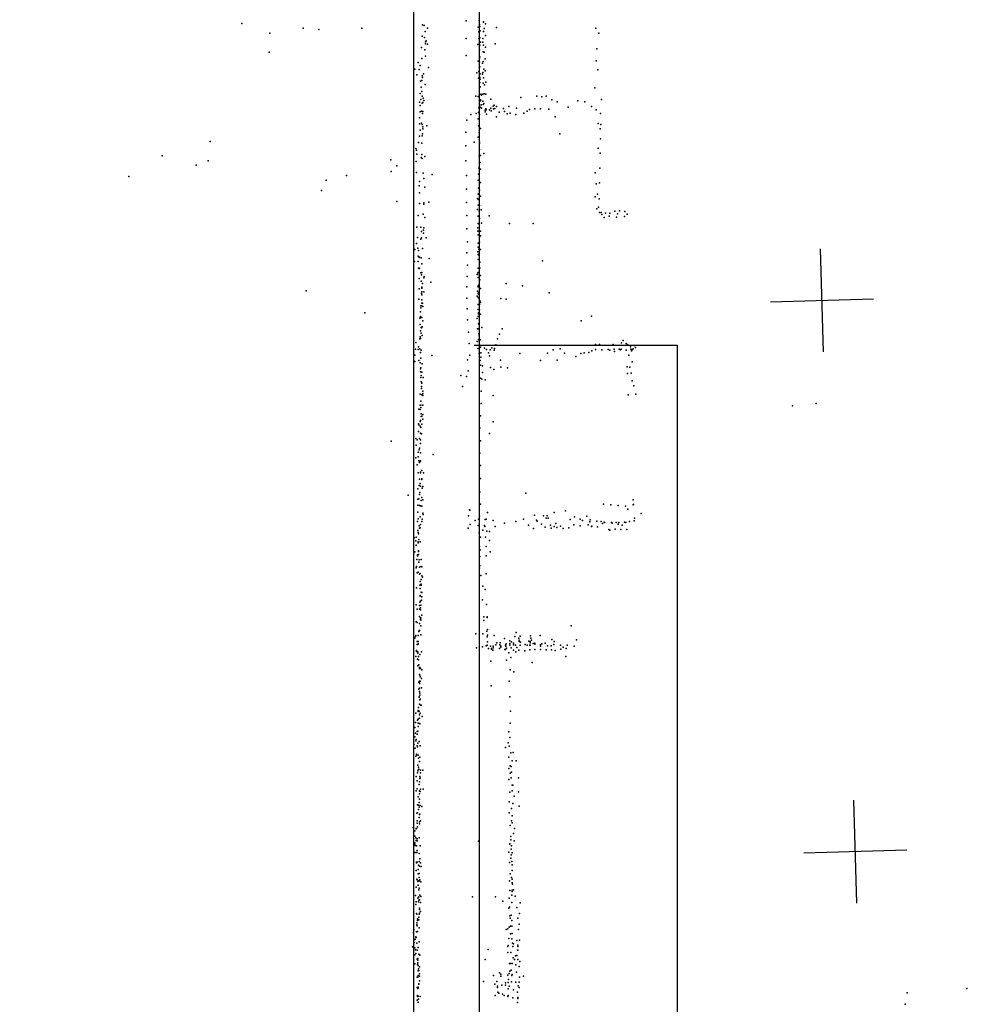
# Model space of a CAD drawing. Header units: millimetres. Extents: x -42542 to 45243, y -38526 to 67765.
# Tile 25 of 71: x -18415 to -14720, y 7372 to 11194. Entities that reach past the tile are written whole.
import ezdxf

# ---------------------------------------------------------------- set-up
doc = ezdxf.new("R2010")
doc.units = ezdxf.units.MM
for name, color, linetype in [('OBJECTS', 8, 'Continuous'), ('P', 9, 'Continuous'), ('PANOS', 10, 'Continuous'), ('ROOMS', 1, 'Continuous'), ('WALLS', 3, 'Continuous')]:
    doc.layers.add(name, color=color, linetype=linetype)

msp = doc.modelspace()

# ---------------------------------------------------------------- linework, layer by layer
at = {"layer": 'OBJECTS'}
for points in [[(-16649.7, 9931.4), (-15862.3, 9931.4)], [(-15862.3, 9931.4), (-15862.3, 6711.9)]]:
    msp.add_lwpolyline(points, dxfattribs=at)
at = {"layer": 'P'}
for p in [(-17552, 11180), (-17314, 11162), (-16851, 11174), (-16844, 11172), (-16831, 11162), (-16681, 11190), (-16634, 11165), (-16631, 11192), (-16630, 11176), (-16628, 11168), (-16614, 11186), (-16614, 11185), (-16606, 11178), (-16564, 11164), (-16178, 11162), (-17444, 11142), (-17253, 11157), (-17086, 11161), (-16852, 11130), (-16843, 11125), (-16841, 11149), (-16632, 11148), (-16628, 11124), (-16627, 11151), (-16614, 11149), (-16611, 11160), (-16606, 11133), (-16166, 11142), (-16855, 11087), (-16839, 11108), (-16839, 11101), (-16837, 11113), (-16832, 11099), (-16681, 11122), (-16636, 11098), (-16632, 11122), (-16628, 11096), (-16626, 11107), (-16617, 11107), (-16616, 11122), (-16614, 11096), (-16606, 11088), (-16569, 11101), (-17446, 11068), (-16842, 11077), (-16839, 11053), (-16681, 11056), (-16629, 11078), (-16628, 11050), (-16615, 11070), (-16611, 11069), (-16174, 11082), (-16868, 11028), (-16860, 11017), (-16854, 11044), (-16828, 11009), (-16634, 11034), (-16630, 11043), (-16630, 11030), (-16628, 11012), (-16618, 11026), (-16615, 11032), (-16607, 11043), (-16176, 11035), (-16881, 11003), (-16873, 10980), (-16864, 11001), (-16852, 10976), (-16847, 10984), (-16640, 10988), (-16632, 10993), (-16628, 10971), (-16627, 10984), (-16618, 10983), (-16616, 10989), (-16612, 11003), (-16607, 10996), (-16170, 11000), (-16858, 10956), (-16856, 10933), (-16853, 10958), (-16853, 10958), (-16851, 10970), (-16841, 10943), (-16633, 10968), (-16629, 10933), (-16628, 10951), (-16628, 10933), (-16627, 10964), (-16627, 10934), (-16615, 10948), (-16614, 10969), (-16610, 10941), (-16605, 10952), (-16860, 10908), (-16853, 10916), (-16852, 10898), (-16644, 10897), (-16635, 10896), (-16624, 10905), (-16622, 10901), (-16617, 10905), (-16611, 10907), (-16605, 10905), (-16407, 10897), (-16388, 10895), (-16371, 10897), (-16182, 10930), (-16863, 10874), (-16860, 10861), (-16857, 10885), (-16852, 10871), (-16850, 10873), (-16848, 10890), (-16846, 10881), (-16629, 10860), (-16626, 10883), (-16625, 10879), (-16623, 10864), (-16616, 10878), (-16615, 10865), (-16612, 10869), (-16585, 10886), (-16577, 10859), (-16572, 10863), (-16563, 10857), (-16516, 10858), (-16469, 10893), (-16348, 10883), (-16328, 10876), (-16247, 10880), (-16220, 10876), (-16194, 10857), (-16156, 10885), (-16860, 10837), (-16855, 10839), (-16851, 10830), (-16850, 10838), (-16663, 10826), (-16642, 10830), (-16633, 10834), (-16632, 10852), (-16629, 10827), (-16625, 10854), (-16622, 10851), (-16607, 10843), (-16607, 10837), (-16605, 10849), (-16603, 10844), (-16602, 10828), (-16590, 10844), (-16585, 10851), (-16584, 10841), (-16575, 10849), (-16570, 10850), (-16564, 10818), (-16553, 10836), (-16536, 10850), (-16532, 10838), (-16522, 10829), (-16510, 10831), (-16489, 10827), (-16486, 10851), (-16457, 10831), (-16445, 10840), (-16435, 10846), (-16414, 10848), (-16393, 10848), (-16360, 10847), (-16336, 10818), (-16285, 10855), (-16176, 10844), (-16160, 10830), (-16862, 10813), (-16862, 10790), (-16855, 10793), (-16852, 10787), (-16834, 10782), (-16679, 10804), (-16635, 10809), (-16633, 10782), (-16169, 10791), (-16158, 10787), (-16863, 10742), (-16860, 10766), (-16852, 10744), (-16851, 10752), (-16850, 10778), (-16850, 10771), (-16683, 10758), (-16631, 10756), (-16626, 10772), (-16318, 10752), (-16161, 10771), (-17675, 10722), (-16866, 10718), (-16854, 10715), (-16683, 10705), (-16650, 10719), (-16634, 10739), (-16630, 10714), (-16629, 10720), (-16159, 10732), (-17862, 10666), (-16877, 10695), (-16874, 10688), (-16873, 10672), (-16854, 10671), (-16631, 10665), (-16630, 10690), (-16626, 10667), (-16612, 10675), (-16169, 10696), (-16161, 10676), (-17730, 10630), (-17683, 10647), (-16974, 10651), (-16951, 10627), (-16875, 10644), (-16856, 10660), (-16852, 10656), (-16842, 10663), (-16683, 10647), (-16627, 10640), (-17146, 10590), (-16972, 10605), (-16874, 10601), (-16848, 10599), (-16813, 10593), (-16680, 10589), (-16633, 10595), (-16632, 10618), (-16625, 10614), (-16180, 10600), (-16162, 10618), (-17991, 10586), (-17225, 10572), (-16862, 10566), (-16845, 10578), (-16634, 10572), (-16625, 10562), (-16177, 10557), (-16163, 10561), (-17243, 10531), (-16864, 10549), (-16863, 10523), (-16842, 10544), (-16680, 10536), (-16635, 10517), (-16633, 10541), (-16632, 10518), (-16630, 10533), (-16171, 10517), (-16950, 10489), (-16862, 10481), (-16846, 10478), (-16845, 10483), (-16826, 10486), (-16680, 10485), (-16637, 10500), (-16635, 10474), (-16634, 10497), (-16626, 10509), (-16180, 10507), (-16165, 10499), (-16867, 10435), (-16848, 10439), (-16637, 10458), (-16631, 10452), (-16629, 10473), (-16623, 10457), (-16174, 10460), (-16168, 10467), (-16163, 10446), (-16157, 10446), (-16154, 10438), (-16140, 10443), (-16123, 10444), (-16104, 10451), (-16093, 10441), (-16086, 10452), (-16065, 10450), (-16056, 10440), (-16842, 10427), (-16679, 10434), (-16635, 10432), (-16634, 10403), (-16632, 10402), (-16629, 10423), (-16622, 10405), (-16592, 10433), (-16513, 10403), (-16421, 10403), (-16145, 10426), (-16126, 10432), (-16097, 10428), (-16066, 10430), (-16873, 10389), (-16857, 10389), (-16855, 10372), (-16847, 10378), (-16847, 10366), (-16846, 10387), (-16678, 10382), (-16636, 10386), (-16636, 10373), (-16634, 10359), (-16626, 10373), (-16874, 10326), (-16870, 10349), (-16857, 10342), (-16855, 10348), (-16836, 10348), (-16676, 10332), (-16634, 10327), (-16630, 10352), (-16629, 10331), (-16626, 10355), (-16881, 10303), (-16869, 10308), (-16866, 10299), (-16851, 10306), (-16678, 10289), (-16636, 10293), (-16635, 10311), (-16635, 10283), (-16632, 10304), (-16625, 10303), (-16882, 10256), (-16867, 10277), (-16867, 10256), (-16864, 10271), (-16862, 10273), (-16856, 10270), (-16854, 10247), (-16825, 10267), (-16634, 10263), (-16632, 10281), (-16630, 10255), (-16628, 10253), (-16385, 10258), (-16866, 10230), (-16864, 10229), (-16863, 10230), (-16857, 10212), (-16853, 10213), (-16676, 10241), (-16636, 10212), (-16635, 10213), (-16634, 10230), (-16628, 10231), (-16864, 10190), (-16856, 10180), (-16855, 10204), (-16851, 10170), (-16846, 10193), (-16844, 10197), (-16818, 10176), (-16677, 10198), (-16638, 10205), (-16635, 10194), (-16631, 10204), (-16628, 10184), (-16626, 10202), (-16526, 10171), (-17303, 10142), (-16864, 10150), (-16855, 10132), (-16854, 10156), (-16854, 10138), (-16853, 10152), (-16846, 10138), (-16679, 10157), (-16637, 10140), (-16635, 10161), (-16635, 10157), (-16635, 10130), (-16633, 10136), (-16632, 10164), (-16626, 10151), (-16463, 10161), (-16359, 10134), (-16865, 10109), (-16854, 10107), (-16853, 10127), (-16853, 10094), (-16851, 10094), (-16678, 10114), (-16639, 10121), (-16634, 10116), (-16632, 10128), (-16631, 10111), (-16627, 10102), (-16626, 10096), (-16547, 10112), (-16526, 10110), (-17075, 10056), (-16859, 10060), (-16857, 10084), (-16857, 10076), (-16853, 10084), (-16849, 10081), (-16677, 10072), (-16635, 10069), (-16634, 10089), (-16633, 10056), (-16629, 10089), (-16629, 10068), (-16861, 10036), (-16859, 10038), (-16858, 10042), (-16853, 10039), (-16849, 10025), (-16676, 10029), (-16639, 10034), (-16634, 10042), (-16633, 10052), (-16632, 10015), (-16626, 10051), (-16235, 10026), (-16195, 10044), (-16860, 10011), (-16858, 9987), (-16856, 9999), (-16856, 9977), (-16855, 9998), (-16852, 10002), (-16672, 9981), (-16637, 9994), (-16633, 10014), (-16633, 9995), (-16620, 9999), (-16542, 9994), (-16877, 9941), (-16861, 9956), (-16860, 9963), (-16859, 9957), (-16852, 9968), (-16638, 9945), (-16633, 9953), (-16632, 9975), (-16631, 9967), (-16631, 9947), (-16627, 9952), (-16560, 9956), (-16552, 9974), (-16078, 9940), (-16072, 9949), (-16878, 9916), (-16867, 9914), (-16866, 9925), (-16861, 9917), (-16859, 9903), (-16856, 9911), (-16670, 9937), (-16636, 9918), (-16626, 9923), (-16624, 9901), (-16610, 9919), (-16602, 9914), (-16594, 9901), (-16588, 9913), (-16582, 9921), (-16572, 9911), (-16571, 9918), (-16566, 9932), (-16365, 9900), (-16344, 9913), (-16316, 9917), (-16299, 9900), (-16223, 9901), (-16205, 9903), (-16193, 9909), (-16179, 9933), (-16179, 9914), (-16163, 9934), (-16155, 9913), (-16130, 9914), (-16123, 9912), (-16111, 9934), (-16106, 9915), (-16105, 9907), (-16087, 9916), (-16083, 9913), (-16079, 9915), (-16060, 9937), (-16060, 9911), (-16055, 9933), (-16043, 9925), (-16042, 9916), (-16039, 9909), (-16036, 9913), (-16033, 9917), (-16028, 9930), (-16024, 9922), (-16881, 9892), (-16880, 9868), (-16865, 9871), (-16860, 9862), (-16857, 9881), (-16814, 9891), (-16676, 9874), (-16667, 9892), (-16631, 9898), (-16627, 9871), (-16624, 9885), (-16590, 9889), (-16548, 9873), (-16473, 9898), (-16393, 9872), (-16328, 9873), (-16255, 9887), (-16236, 9899), (-16049, 9892), (-16037, 9866), (-16859, 9839), (-16858, 9827), (-16857, 9843), (-16853, 9826), (-16852, 9859), (-16673, 9831), (-16625, 9853), (-16618, 9851), (-16618, 9825), (-16587, 9844), (-16574, 9837), (-16547, 9846), (-16521, 9843), (-16056, 9847), (-16046, 9846), (-16857, 9806), (-16856, 9813), (-16856, 9789), (-16848, 9806), (-16702, 9813), (-16680, 9809), (-16625, 9803), (-16621, 9799), (-16608, 9796), (-16055, 9821), (-16041, 9822), (-16037, 9792), (-16855, 9770), (-16855, 9763), (-16854, 9784), (-16849, 9752), (-16696, 9771), (-16623, 9753), (-16030, 9773), (-16860, 9741), (-16857, 9714), (-16854, 9738), (-16850, 9743), (-16849, 9736), (-16576, 9736), (-16052, 9738), (-16022, 9741), (-16865, 9682), (-16860, 9698), (-16860, 9681), (-16857, 9689), (-16852, 9698), (-16849, 9698), (-16623, 9704), (-15414, 9696), (-15322, 9705), (-16860, 9635), (-16858, 9639), (-16856, 9664), (-16856, 9654), (-16854, 9655), (-16849, 9662), (-16849, 9644), (-16626, 9657), (-16577, 9634), (-16866, 9626), (-16866, 9596), (-16865, 9622), (-16860, 9616), (-16859, 9614), (-16857, 9611), (-16854, 9624), (-16628, 9609), (-16973, 9558), (-16877, 9569), (-16872, 9563), (-16863, 9569), (-16859, 9589), (-16859, 9564), (-16857, 9588), (-16855, 9587), (-16626, 9560), (-16591, 9588), (-16875, 9543), (-16864, 9525), (-16862, 9531), (-16858, 9549), (-16877, 9493), (-16868, 9498), (-16867, 9516), (-16865, 9482), (-16859, 9482), (-16858, 9513), (-16810, 9507), (-16628, 9512), (-16872, 9466), (-16863, 9475), (-16861, 9479), (-16853, 9445), (-16626, 9464), (-16867, 9435), (-16863, 9411), (-16859, 9438), (-16858, 9436), (-16854, 9410), (-16853, 9412), (-16847, 9435), (-16626, 9414), (-16869, 9373), (-16864, 9386), (-16860, 9394), (-16858, 9384), (-16852, 9376), (-16849, 9382), (-16907, 9349), (-16869, 9333), (-16865, 9334), (-16862, 9351), (-16861, 9359), (-16856, 9328), (-16854, 9339), (-16849, 9330), (-16628, 9362), (-16450, 9357), (-16033, 9330), (-16869, 9310), (-16863, 9308), (-16859, 9307), (-16853, 9306), (-16668, 9292), (-16667, 9290), (-16625, 9314), (-16148, 9314), (-16119, 9311), (-16091, 9309), (-16063, 9306), (-16053, 9294), (-16033, 9311), (-16032, 9312), (-16869, 9283), (-16868, 9257), (-16860, 9264), (-16852, 9255), (-16850, 9279), (-16848, 9274), (-16672, 9269), (-16633, 9256), (-16630, 9267), (-16607, 9254), (-16604, 9256), (-16598, 9281), (-16458, 9256), (-16416, 9271), (-16408, 9252), (-16408, 9251), (-16381, 9269), (-16370, 9259), (-16367, 9268), (-16363, 9259), (-16340, 9282), (-16295, 9288), (-16278, 9254), (-16261, 9264), (-16239, 9255), (-16213, 9267), (-16200, 9253), (-16027, 9259), (-16002, 9277), (-16870, 9247), (-16869, 9212), (-16864, 9229), (-16863, 9220), (-16860, 9222), (-16859, 9235), (-16853, 9247), (-16673, 9220), (-16666, 9235), (-16646, 9250), (-16634, 9231), (-16616, 9213), (-16610, 9231), (-16609, 9227), (-16577, 9250), (-16569, 9227), (-16533, 9240), (-16489, 9246), (-16439, 9232), (-16420, 9219), (-16406, 9248), (-16389, 9236), (-16375, 9225), (-16354, 9232), (-16351, 9220), (-16339, 9227), (-16333, 9239), (-16329, 9223), (-16315, 9228), (-16305, 9219), (-16283, 9222), (-16263, 9233), (-16239, 9230), (-16230, 9250), (-16207, 9233), (-16201, 9245), (-16194, 9227), (-16193, 9228), (-16174, 9248), (-16171, 9226), (-16157, 9246), (-16152, 9239), (-16145, 9244), (-16144, 9242), (-16127, 9216), (-16123, 9213), (-16117, 9243), (-16114, 9240), (-16102, 9217), (-16099, 9243), (-16091, 9236), (-16089, 9243), (-16080, 9216), (-16076, 9232), (-16066, 9244), (-16061, 9242), (-16057, 9216), (-16047, 9246), (-16029, 9249), (-16883, 9183), (-16875, 9186), (-16867, 9204), (-16866, 9198), (-16865, 9177), (-16631, 9202), (-16626, 9185), (-16606, 9186), (-16601, 9209), (-16590, 9207), (-16877, 9171), (-16876, 9155), (-16868, 9167), (-16867, 9163), (-16860, 9168), (-16630, 9150), (-16627, 9136), (-16604, 9149), (-16590, 9173), (-16880, 9129), (-16873, 9099), (-16870, 9117), (-16870, 9113), (-16866, 9133), (-16866, 9130), (-16866, 9130), (-16866, 9118), (-16864, 9098), (-16856, 9099), (-16628, 9111), (-16604, 9113), (-16588, 9129), (-16875, 9066), (-16874, 9072), (-16865, 9089), (-16862, 9069), (-16856, 9072), (-16853, 9070), (-16629, 9065), (-16628, 9075), (-16872, 9047), (-16868, 9050), (-16862, 9042), (-16860, 9044), (-16856, 9021), (-16854, 9036), (-16851, 9031), (-16624, 9037), (-16604, 9043), (-16874, 8989), (-16861, 8999), (-16860, 9014), (-16860, 8987), (-16856, 9003), (-16856, 8999), (-16616, 8996), (-16607, 8983), (-16860, 8959), (-16860, 8956), (-16856, 8972), (-16854, 8971), (-16854, 8954), (-16875, 8923), (-16863, 8920), (-16861, 8933), (-16858, 8937), (-16858, 8911), (-16857, 8922), (-16855, 8941), (-16618, 8942), (-16602, 8924), (-16871, 8906), (-16862, 8906), (-16862, 8878), (-16859, 8904), (-16858, 8872), (-16857, 8872), (-16853, 8883), (-16612, 8877), (-16600, 8876), (-16600, 8874), (-16876, 8857), (-16871, 8854), (-16862, 8850), (-16858, 8867), (-16857, 8864), (-16857, 8841), (-16612, 8862), (-16273, 8841), (-16880, 8793), (-16878, 8800), (-16877, 8804), (-16868, 8804), (-16865, 8820), (-16864, 8823), (-16863, 8823), (-16857, 8806), (-16644, 8811), (-16616, 8811), (-16601, 8821), (-16600, 8799), (-16599, 8827), (-16599, 8805), (-16572, 8804), (-16533, 8792), (-16492, 8800), (-16487, 8815), (-16477, 8793), (-16471, 8801), (-16432, 8803), (-16430, 8793), (-16394, 8804), (-16872, 8780), (-16871, 8769), (-16868, 8770), (-16867, 8780), (-16867, 8772), (-16641, 8756), (-16618, 8760), (-16604, 8764), (-16600, 8767), (-16599, 8779), (-16594, 8754), (-16587, 8762), (-16576, 8762), (-16576, 8756), (-16566, 8768), (-16562, 8776), (-16552, 8754), (-16551, 8768), (-16549, 8776), (-16547, 8762), (-16546, 8758), (-16528, 8767), (-16527, 8762), (-16526, 8772), (-16525, 8755), (-16512, 8783), (-16512, 8773), (-16512, 8766), (-16506, 8756), (-16505, 8779), (-16498, 8768), (-16497, 8774), (-16490, 8766), (-16484, 8757), (-16476, 8786), (-16475, 8780), (-16472, 8767), (-16470, 8778), (-16452, 8769), (-16445, 8767), (-16438, 8782), (-16434, 8766), (-16433, 8780), (-16433, 8775), (-16433, 8767), (-16428, 8786), (-16421, 8773), (-16415, 8774), (-16415, 8770), (-16392, 8768), (-16392, 8763), (-16388, 8771), (-16374, 8774), (-16366, 8764), (-16351, 8764), (-16349, 8789), (-16341, 8769), (-16340, 8781), (-16315, 8766), (-16304, 8758), (-16289, 8766), (-16262, 8763), (-16253, 8787), (-16877, 8722), (-16874, 8746), (-16874, 8742), (-16869, 8740), (-16869, 8735), (-16866, 8722), (-16861, 8730), (-16855, 8741), (-16583, 8753), (-16583, 8751), (-16578, 8747), (-16531, 8749), (-16528, 8750), (-16516, 8736), (-16508, 8718), (-16498, 8747), (-16489, 8741), (-16477, 8747), (-16454, 8745), (-16434, 8748), (-16414, 8750), (-16393, 8750), (-16371, 8748), (-16350, 8748), (-16335, 8746), (-16313, 8751), (-16294, 8723), (-16293, 8753), (-16870, 8712), (-16869, 8686), (-16866, 8710), (-16865, 8690), (-16862, 8680), (-16861, 8680), (-16586, 8704), (-16525, 8708), (-16425, 8699), (-16863, 8653), (-16862, 8676), (-16861, 8650), (-16860, 8644), (-16859, 8676), (-16854, 8670), (-16511, 8670), (-16496, 8663), (-16865, 8623), (-16862, 8627), (-16862, 8623), (-16862, 8618), (-16860, 8626), (-16855, 8637), (-16855, 8601), (-16584, 8609), (-16514, 8626), (-16865, 8596), (-16864, 8566), (-16864, 8565), (-16863, 8599), (-16863, 8587), (-16861, 8580), (-16861, 8572), (-16512, 8566), (-16866, 8525), (-16863, 8537), (-16861, 8554), (-16860, 8557), (-16859, 8533), (-16856, 8533), (-16877, 8503), (-16868, 8513), (-16867, 8509), (-16864, 8510), (-16862, 8496), (-16860, 8503), (-16852, 8490), (-16509, 8510), (-16878, 8466), (-16870, 8475), (-16868, 8450), (-16867, 8479), (-16867, 8463), (-16865, 8464), (-16863, 8483), (-16861, 8461), (-16510, 8463), (-16880, 8447), (-16880, 8411), (-16878, 8425), (-16872, 8421), (-16871, 8431), (-16869, 8433), (-16516, 8430), (-16884, 8381), (-16877, 8395), (-16876, 8400), (-16871, 8375), (-16870, 8372), (-16869, 8386), (-16864, 8392), (-16860, 8376), (-16518, 8387), (-16514, 8374), (-16512, 8408), (-16879, 8366), (-16877, 8335), (-16874, 8343), (-16873, 8341), (-16868, 8339), (-16529, 8369), (-16508, 8348), (-16499, 8350), (-16869, 8301), (-16866, 8328), (-16863, 8315), (-16861, 8331), (-16515, 8332), (-16511, 8298), (-16506, 8295), (-16503, 8317), (-16487, 8317), (-16870, 8271), (-16869, 8278), (-16866, 8293), (-16866, 8284), (-16865, 8285), (-16859, 8281), (-16858, 8271), (-16850, 8281), (-16515, 8288), (-16511, 8269), (-16505, 8274), (-16875, 8256), (-16872, 8240), (-16864, 8226), (-16863, 8236), (-16861, 8256), (-16861, 8249), (-16860, 8250), (-16515, 8245), (-16506, 8252), (-16503, 8223), (-16500, 8223), (-16478, 8252), (-16875, 8201), (-16871, 8209), (-16863, 8201), (-16862, 8189), (-16860, 8198), (-16858, 8208), (-16848, 8208), (-16512, 8196), (-16502, 8201), (-16495, 8180), (-16478, 8197), (-16870, 8147), (-16868, 8177), (-16866, 8145), (-16864, 8155), (-16862, 8168), (-16860, 8144), (-16514, 8158), (-16500, 8152), (-16476, 8142), (-16873, 8114), (-16870, 8115), (-16866, 8128), (-16864, 8138), (-16862, 8109), (-16861, 8110), (-16854, 8140), (-16514, 8116), (-16505, 8132), (-16502, 8104), (-16871, 8084), (-16871, 8075), (-16864, 8098), (-16862, 8080), (-16862, 8073), (-16858, 8085), (-16510, 8066), (-16505, 8084), (-16502, 8077), (-16887, 8059), (-16881, 8046), (-16876, 8055), (-16876, 8054), (-16874, 8055), (-16870, 8061), (-16498, 8035), (-16494, 8055), (-16882, 7991), (-16881, 8025), (-16880, 7999), (-16880, 7993), (-16879, 7989), (-16877, 8018), (-16876, 8008), (-16872, 8014), (-16871, 8007), (-16864, 8018), (-16633, 8005), (-16512, 7995), (-16512, 7994), (-16508, 8024), (-16508, 8011), (-16495, 8007), (-16882, 7962), (-16877, 7961), (-16874, 7988), (-16873, 7961), (-16871, 7969), (-16864, 7958), (-16860, 7988), (-16515, 7963), (-16507, 7974), (-16506, 7953), (-16505, 7987), (-16502, 7960), (-16874, 7924), (-16874, 7922), (-16871, 7924), (-16864, 7926), (-16861, 7937), (-16859, 7922), (-16513, 7923), (-16508, 7939), (-16504, 7926), (-16503, 7913), (-16875, 7892), (-16868, 7879), (-16867, 7896), (-16866, 7912), (-16864, 7880), (-16862, 7908), (-16856, 7907), (-16510, 7879), (-16502, 7892), (-16873, 7858), (-16872, 7855), (-16869, 7849), (-16865, 7852), (-16864, 7864), (-16862, 7852), (-16861, 7855), (-16857, 7848), (-16513, 7851), (-16505, 7865), (-16503, 7844), (-16502, 7858), (-16501, 7838), (-16876, 7827), (-16867, 7835), (-16865, 7817), (-16864, 7823), (-16512, 7814), (-16503, 7815), (-16503, 7810), (-16498, 7817), (-16878, 7795), (-16877, 7760), (-16876, 7770), (-16869, 7784), (-16866, 7770), (-16865, 7790), (-16865, 7777), (-16863, 7778), (-16861, 7796), (-16859, 7768), (-16857, 7791), (-16656, 7789), (-16567, 7789), (-16539, 7772), (-16514, 7784), (-16504, 7796), (-16504, 7768), (-16491, 7792), (-16472, 7766), (-16874, 7725), (-16873, 7722), (-16864, 7722), (-16863, 7726), (-16862, 7746), (-16862, 7740), (-16858, 7733), (-16516, 7745), (-16513, 7749), (-16485, 7748), (-16474, 7725), (-16873, 7689), (-16870, 7704), (-16870, 7697), (-16868, 7702), (-16865, 7711), (-16865, 7700), (-16512, 7715), (-16510, 7707), (-16507, 7718), (-16504, 7697), (-16480, 7706), (-16475, 7683), (-16886, 7650), (-16884, 7663), (-16874, 7653), (-16873, 7681), (-16872, 7677), (-16870, 7655), (-16864, 7669), (-16526, 7662), (-16519, 7665), (-16514, 7672), (-16509, 7676), (-16509, 7646), (-16504, 7676), (-16503, 7647), (-16478, 7663), (-16883, 7612), (-16880, 7624), (-16879, 7625), (-16877, 7634), (-16876, 7631), (-16873, 7610), (-16864, 7615), (-16515, 7627), (-16504, 7626), (-16501, 7609), (-16497, 7607), (-16484, 7620), (-16474, 7621), (-16889, 7595), (-16881, 7591), (-16878, 7584), (-16877, 7569), (-16872, 7583), (-16867, 7593), (-16596, 7585), (-16519, 7597), (-16519, 7573), (-16518, 7601), (-16508, 7573), (-16500, 7597), (-16481, 7596), (-16481, 7582), (-16480, 7602), (-16880, 7564), (-16871, 7548), (-16869, 7550), (-16869, 7544), (-16869, 7533), (-16865, 7567), (-16861, 7563), (-16608, 7546), (-16513, 7531), (-16509, 7531), (-16503, 7530), (-16499, 7553), (-16493, 7546), (-16490, 7560), (-16484, 7562), (-16481, 7546), (-16473, 7539), (-16880, 7529), (-16870, 7527), (-16867, 7523), (-16867, 7502), (-16866, 7510), (-16865, 7503), (-16863, 7518), (-16552, 7494), (-16514, 7492), (-16512, 7501), (-16507, 7505), (-16489, 7526), (-16486, 7497), (-16476, 7519), (-16871, 7478), (-16869, 7477), (-16867, 7484), (-16863, 7490), (-16863, 7481), (-16863, 7463), (-16614, 7461), (-16575, 7484), (-16562, 7461), (-16547, 7489), (-16547, 7482), (-16529, 7455), (-16519, 7485), (-16518, 7457), (-16517, 7469), (-16505, 7460), (-16504, 7484), (-16503, 7488), (-16488, 7458), (-16475, 7458), (-16474, 7478), (-16458, 7481), (-16872, 7437), (-16869, 7434), (-16868, 7439), (-16868, 7435), (-16868, 7435), (-16865, 7452), (-16865, 7451), (-16570, 7450), (-16560, 7437), (-16559, 7442), (-16558, 7419), (-16543, 7446), (-16528, 7446), (-16518, 7432), (-16514, 7442), (-16497, 7428), (-16482, 7419), (-16479, 7444), (-16475, 7438), (-14969, 7417), (-14737, 7433), (-16871, 7388), (-16870, 7407), (-16870, 7403), (-16868, 7404), (-16867, 7380), (-16866, 7392), (-16860, 7402), (-16569, 7406), (-16555, 7415), (-16540, 7412), (-16534, 7406), (-16519, 7403), (-16518, 7406), (-16500, 7397), (-16482, 7379), (-16481, 7395), (-16480, 7398), (-14977, 7373)]:
    msp.add_point(p, dxfattribs=at)
at = {"layer": 'PANOS'}
for points in [[(-15293.1, 9904.9), (-15305, 10304.8)], [(-15499, 10098.9), (-15099.2, 10110.8)], [(-15164.3, 7764.6), (-15176.1, 8164.5)], [(-14970.3, 7970.5), (-15370.1, 7958.6)]]:
    msp.add_lwpolyline(points, dxfattribs=at)
at = {"layer": 'ROOMS'}
msp.add_lwpolyline([(-8153.4, 20497.8), (-9956.8, 20497.8), (-9956.8, 20497.8), (-13544.5, 20497.8), (-17202.2, 20497.8), (-17202.2, 14408.1), (-15678.1, 14408.1), (-15678.1, 14293.9), (-17322.8, 14293.9), (-18415, 14293.9), (-18415, 11563.4), (-16630.7, 11563.4), (-16630.7, 2571.8)], dxfattribs=at)
at = {"layer": 'WALLS'}
msp.add_lwpolyline([(-16884.7, 2571.8), (-16884.7, 11334.8), (-16757.7, 11449), (-16630.7, 11563.4), (-16630.7, 2571.8), (-16757.7, 2571.8), (-16884.7, 2571.8)], dxfattribs=at)

doc.saveas('drawing.dxf')
